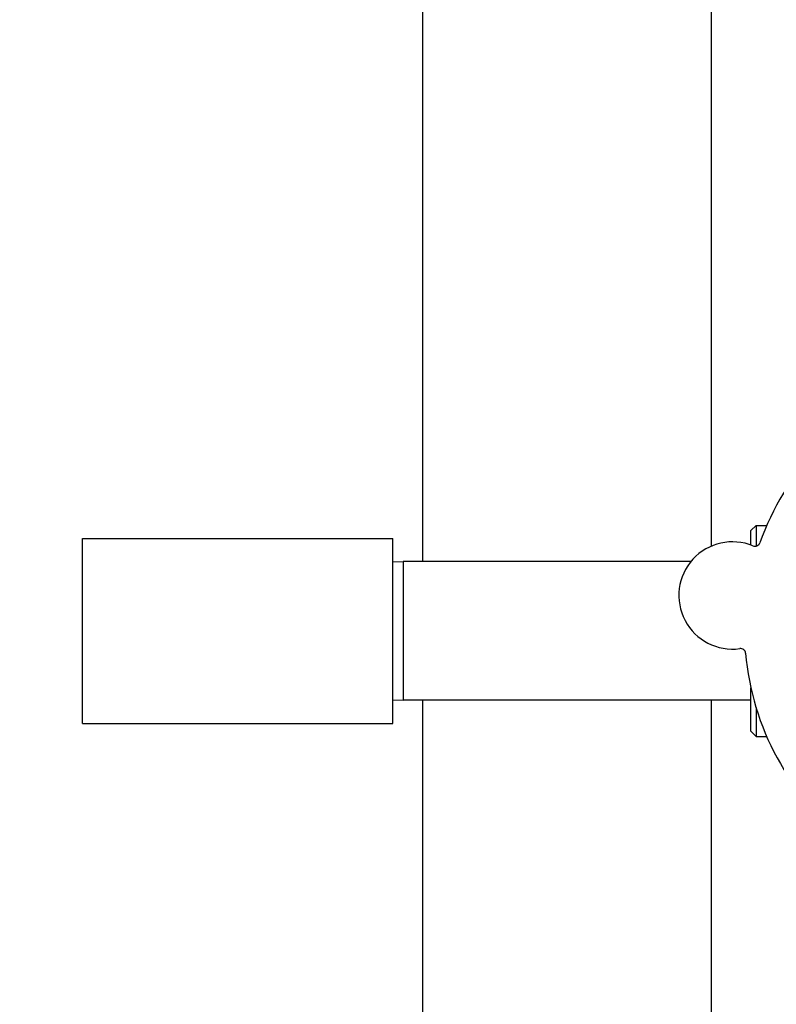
# Model space of a CAD drawing. Header units: inches. Extents: x 18 to 846, y -44 to 561.
# Tile 31 of 256: x 73.75 to 78.34, y 164.47 to 170.44. Entities that reach past the tile are written whole.
import ezdxf

# ---------------------------------------------------------------- set-up
doc = ezdxf.new("R2010")
doc.units = ezdxf.units.IN
doc.header["$LTSCALE"] = 24
doc.header["$MEASUREMENT"] = 0
doc.layers.add('Dimension (ANSI)', color=7, linetype='Continuous', lineweight=25)
doc.layers.add('Visible (ANSI)', color=7, linetype='Continuous', lineweight=30)
doc.styles.add('Note Text (ANSI)', font='tahoma.ttf')
doc.dimstyles.new('SB Fraction-16 (ANSI)', dxfattribs={"dimscale": 24, "dimtxt": 0.125, "dimasz": 0.098425, "dimexe": 0.125, "dimexo": 0.0625, "dimgap": 0.031496, "dimtad": 0, "dimtih": 1, "dimtoh": 1, "dimdec": 4, "dimrnd": 1e-08, "dimzin": 0, "dimdsep": 46, "dimlunit": 5, "dimtxsty": 'Note Text (ANSI)', "dimcen": 0.09, "dimdle": 0.393701, "dimclrd": 256, "dimclre": 256, "dimclrt": 256, "dimadec": 0, "dimazin": 3, "dimtfac": 0.96, "dimtofl": 0, "dimtmove": 0, "dimatfit": 3, "dimfxl": 1, "dimfrac": 2, "dimtolj": 1, "dimtzin": 12, "dimlwd": -1, "dimlwe": -1, "dimarcsym": 0})

# ---------------------------------------------------------------- blocks, each defined once
blk = doc.blocks.new('*D15')
at = {"layer": 'Defpoints', "color": 0, "transparency": 16777216}
for p in [(121.8191, 380.5815), (46.5863, 92.8698), (88.6941, 92.8698)]:
    blk.add_point(p, dxfattribs=at)
at = {"layer": 'Dimension (ANSI)', "transparency": 16777216}
for p, q in [((120.3191, 380.5815), (43.5863, 380.5815)), ((46.5863, 378.2193), (46.5863, 242.3754)), ((46.5863, 95.232), (46.5863, 237.0759)), ((87.1941, 92.8698), (43.5863, 92.8698))]:
    blk.add_line(p, q, dxfattribs=at)
for points in [[(46.1926, 378.2193), (46.98, 378.2193), (46.5863, 380.5815)], [(46.1926, 95.232), (46.98, 95.232), (46.5863, 92.8698)]]:
    blk.add_solid(points, dxfattribs=at)
at = {"layer": 'Dimension (ANSI)', "transparency": 16777216, "insert": (37.4463, 241.6195), "char_height": 3, "attachment_point": 1, "style": 'Note Text (ANSI)'}
blk.add_mtext('\\A1;287 11/16', dxfattribs=at)

msp = doc.modelspace()

# ---------------------------------------------------------------- linework, layer by layer
at = {"layer": 'Visible (ANSI)'}
for p, q in [((76.19412, 244.8965), (76.19412, 167.15203)), ((77.94412, 167.24611), (77.94412, 187.644)), ((78.18236, 167.33953), (78.21361, 167.37078)), ((78.18236, 167.2523), (78.18236, 167.33953)), ((78.21361, 167.37078), (78.21361, 167.24567)), ((78.21361, 167.37078), (78.27789, 167.37078)), ((74.13336, 166.17203), (74.13336, 167.29203)), ((74.13336, 167.29203), (76.01336, 167.29203)), ((76.01336, 166.17203), (76.01336, 167.29203)), ((76.01336, 167.1504), (76.07586, 167.15203)), ((76.07586, 167.15203), (76.07586, 166.31203)), ((77.81899, 167.15203), (76.07586, 167.15203)), ((78.18236, 166.12453), (78.18236, 166.38766)), ((76.01336, 166.31367), (76.07586, 166.31203)), ((78.18236, 166.31203), (76.07586, 166.31203)), ((76.19412, 166.31203), (76.19412, 106.966)), ((77.94412, 149.618), (77.94412, 166.31203)), ((78.21361, 166.26806), (78.21361, 166.09328)), ((74.13336, 166.17203), (76.01336, 166.17203)), ((78.18236, 166.12453), (78.21361, 166.09328)), ((78.21361, 166.09328), (78.27789, 166.09328))]:
    msp.add_line(p, q, dxfattribs=at)
for centre, radius, start, end in [((79.74486, 166.73203), 1.6, 112.817135, 160.549701), ((78.0711, 166.94694), 0.325, 67.564771, 277.802066), ((78.20706, 167.27623), 0.03125, 247.564771, 340.512315), ((78.11946, 166.59399), 0.03125, 4.854522, 97.802066), ((79.74486, 166.73203), 1.6, 184.817135, 232.549701)]:
    msp.add_arc(centre, radius, start, end, dxfattribs=at)

# ---------------------------------------------------------------- dimensions: what is measured, and where the dimension line sits
at = {"layer": 'Dimension (ANSI)'}
dim = msp.add_linear_dim(base=(46.58635, 92.8698), p1=(121.81912, 380.5815), p2=(88.69412, 92.8698), angle=270, dimstyle='SB Fraction-16 (ANSI)', override={"dimgap": 0.031496, "dimdec": 4, "dimtol": 0, "dimlim": 0, "dimtp": 0, "dimtm": 0, "dimtdec": 2, "dimatfit": 1}, dxfattribs=at)
dim.commit()
dim.dimension.update_dxf_attribs({"geometry": '*D15', "text_midpoint": (46.58635, 239.72565), "dimtype": 160})

doc.saveas('drawing.dxf')
